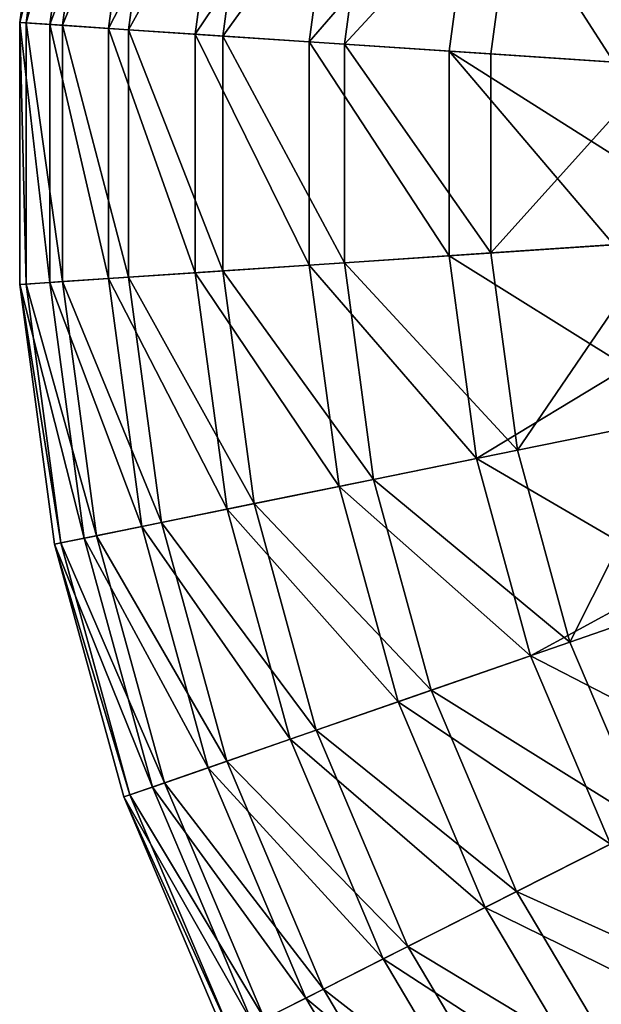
# Model space of a CAD drawing. Header units: millimetres. Extents: x 5 to 159, y 108 to 1015.
# Tile 20 of 250: x 99 to 108, y 131 to 146. Entities that reach past the tile are written whole.
import ezdxf

# ---------------------------------------------------------------- set-up
doc = ezdxf.new("R2010")
doc.units = ezdxf.units.MM
doc.header["$LTSCALE"] = 25.4
doc.layers.get('0').update_dxf_attribs({"true_color": 0xff5454})

# ---------------------------------------------------------------- blocks, each defined once
blk = doc.blocks.new('SPIDER-6792-9745.STL#2')
at = {"color": 7, "true_color": 0xffffff}
mesh = blk.add_polyface(dxfattribs=at)
corners = [(99.631, 150.207, 47.228), (98.632, 146.282, 42.749), (99.099, 146.251, 47.228), (99.173, 150.3, 42.749)]
mesh.append_faces([[corners[k] for k in face] for face in [(0, 1, 2), (1, 0, 3)]], dxfattribs={"vtx0": -1, "color": 7})
mesh = blk.add_polyface(dxfattribs=at)
corners = [(98.632, 146.282, 42.749), (99.269, 150.281, 39.058), (98.73, 146.276, 39.058), (99.173, 150.3, 42.749)]
mesh.append_faces([[corners[k] for k in face] for face in [(0, 1, 2), (1, 0, 3)]], dxfattribs={"vtx0": -1, "color": 7})
mesh = blk.add_polyface(dxfattribs=at)
corners = [(98.73, 146.276, 39.058), (99.823, 150.168, 35.41), (99.294, 146.238, 35.41), (99.269, 150.281, 39.058)]
mesh.append_faces([[corners[k] for k in face] for face in [(0, 1, 2), (1, 0, 3)]], dxfattribs={"vtx0": -1, "color": 7})
mesh = blk.add_polyface(dxfattribs=at)
corners = [(100.523, 150.026, 51.638), (99.099, 146.251, 47.228), (100.007, 146.19, 51.638), (99.631, 150.207, 47.228)]
mesh.append_faces([[corners[k] for k in face] for face in [(0, 1, 2), (1, 0, 3)]], dxfattribs={"vtx0": -1, "color": 7})
mesh = blk.add_polyface(dxfattribs=at)
corners = [(99.294, 146.238, 35.41), (100.826, 149.964, 31.862), (100.315, 146.17, 31.862), (99.823, 150.168, 35.41)]
mesh.append_faces([[corners[k] for k in face] for face in [(0, 1, 2), (1, 0, 3)]], dxfattribs={"vtx0": -1, "color": 7})
mesh = blk.add_polyface(dxfattribs=at)
corners = [(101.841, 149.758, 55.936), (100.007, 146.19, 51.638), (101.349, 146.1, 55.936), (100.523, 150.026, 51.638)]
mesh.append_faces([[corners[k] for k in face] for face in [(0, 1, 2), (1, 0, 3)]], dxfattribs={"vtx0": -1, "color": 7})
mesh = blk.add_polyface(dxfattribs=at)
corners = [(100.315, 146.17, 31.862), (102.261, 149.673, 28.473), (101.777, 146.072, 28.473), (100.826, 149.964, 31.862)]
mesh.append_faces([[corners[k] for k in face] for face in [(0, 1, 2), (1, 0, 3)]], dxfattribs={"vtx0": -1, "color": 7})
mesh = blk.add_polyface(dxfattribs=at)
corners = [(103.572, 149.406, 60.078), (101.349, 146.1, 55.936), (103.112, 145.982, 60.078), (101.841, 149.758, 55.936)]
mesh.append_faces([[corners[k] for k in face] for face in [(0, 1, 2), (1, 0, 3)]], dxfattribs={"vtx0": -1, "color": 7})
mesh = blk.add_polyface(dxfattribs=at)
corners = [(101.777, 146.072, 28.473), (104.106, 149.297, 25.297), (103.656, 145.946, 25.297), (102.261, 149.673, 28.473)]
mesh.append_faces([[corners[k] for k in face] for face in [(0, 1, 2), (1, 0, 3)]], dxfattribs={"vtx0": -1, "color": 7})
mesh = blk.add_polyface(dxfattribs=at)
corners = [(105.698, 148.974, 64.024), (103.112, 145.982, 60.078), (105.276, 145.837, 64.024), (103.572, 149.406, 60.078)]
mesh.append_faces([[corners[k] for k in face] for face in [(0, 1, 2), (1, 0, 3)]], dxfattribs={"vtx0": -1, "color": 7})
mesh = blk.add_polyface(dxfattribs=at)
corners = [(103.656, 145.946, 25.297), (106.331, 148.845, 22.385), (105.921, 145.794, 22.385), (104.106, 149.297, 25.297)]
mesh.append_faces([[corners[k] for k in face] for face in [(0, 1, 2), (1, 0, 3)]], dxfattribs={"vtx0": -1, "color": 7})
mesh = blk.add_polyface(dxfattribs=at)
corners = [(105.698, 148.974, 64.024), (105.276, 145.837, 64.024), (107.822, 145.667, 67.734)]
mesh.append_faces([[corners[k] for k in face] for face in [(0, 1, 2)]], dxfattribs={"color": 7})
mesh = blk.add_polyface(dxfattribs=at)
corners = [(105.698, 148.974, 64.024), (107.822, 145.667, 67.734), (108.035, 147.562, 67.734)]
mesh.append_faces([[corners[k] for k in face] for face in [(0, 1, 2)]], dxfattribs={"color": 7})
mesh = blk.add_polyface(dxfattribs=at)
corners = [(106.331, 148.845, 22.385), (108.537, 145.619, 19.785), (105.921, 145.794, 22.385), (108.9, 148.323, 19.785)]
mesh.append_faces([[corners[k] for k in face] for face in [(0, 1, 2), (1, 0, 3)]], dxfattribs={"vtx0": -1, "color": 7})
mesh = blk.add_polyface(dxfattribs=at)
corners = [(99.099, 142.259, 47.228), (98.632, 146.282, 42.749), (98.632, 142.228, 42.749), (99.099, 146.251, 47.228)]
mesh.append_faces([[corners[k] for k in face] for face in [(0, 1, 2), (1, 0, 3)]], dxfattribs={"vtx0": -1, "color": 7})
mesh = blk.add_polyface(dxfattribs=at)
corners = [(98.632, 146.282, 42.749), (98.73, 142.234, 39.058), (98.632, 142.228, 42.749), (98.73, 146.276, 39.058)]
mesh.append_faces([[corners[k] for k in face] for face in [(0, 1, 2), (1, 0, 3)]], dxfattribs={"vtx0": -1, "color": 7})
mesh = blk.add_polyface(dxfattribs=at)
corners = [(98.73, 146.276, 39.058), (99.294, 142.272, 35.41), (98.73, 142.234, 39.058), (99.294, 146.238, 35.41)]
mesh.append_faces([[corners[k] for k in face] for face in [(0, 1, 2), (1, 0, 3)]], dxfattribs={"vtx0": -1, "color": 7})
mesh = blk.add_polyface(dxfattribs=at)
corners = [(100.007, 142.32, 51.638), (99.099, 146.251, 47.228), (99.099, 142.259, 47.228), (100.007, 146.19, 51.638)]
mesh.append_faces([[corners[k] for k in face] for face in [(0, 1, 2), (1, 0, 3)]], dxfattribs={"vtx0": -1, "color": 7})
mesh = blk.add_polyface(dxfattribs=at)
corners = [(99.294, 146.238, 35.41), (100.315, 142.341, 31.862), (99.294, 142.272, 35.41), (100.315, 146.17, 31.862)]
mesh.append_faces([[corners[k] for k in face] for face in [(0, 1, 2), (1, 0, 3)]], dxfattribs={"vtx0": -1, "color": 7})
mesh = blk.add_polyface(dxfattribs=at)
corners = [(101.349, 142.41, 55.936), (100.007, 146.19, 51.638), (100.007, 142.32, 51.638), (101.349, 146.1, 55.936)]
mesh.append_faces([[corners[k] for k in face] for face in [(0, 1, 2), (1, 0, 3)]], dxfattribs={"vtx0": -1, "color": 7})
mesh = blk.add_polyface(dxfattribs=at)
corners = [(100.315, 146.17, 31.862), (101.777, 142.438, 28.473), (100.315, 142.341, 31.862), (101.777, 146.072, 28.473)]
mesh.append_faces([[corners[k] for k in face] for face in [(0, 1, 2), (1, 0, 3)]], dxfattribs={"vtx0": -1, "color": 7})
mesh = blk.add_polyface(dxfattribs=at)
corners = [(103.112, 142.528, 60.078), (101.349, 146.1, 55.936), (101.349, 142.41, 55.936), (103.112, 145.982, 60.078)]
mesh.append_faces([[corners[k] for k in face] for face in [(0, 1, 2), (1, 0, 3)]], dxfattribs={"vtx0": -1, "color": 7})
mesh = blk.add_polyface(dxfattribs=at)
corners = [(101.777, 146.072, 28.473), (103.656, 142.564, 25.297), (101.777, 142.438, 28.473), (103.656, 145.946, 25.297)]
mesh.append_faces([[corners[k] for k in face] for face in [(0, 1, 2), (1, 0, 3)]], dxfattribs={"vtx0": -1, "color": 7})
mesh = blk.add_polyface(dxfattribs=at)
corners = [(105.276, 142.673, 64.024), (103.112, 145.982, 60.078), (103.112, 142.528, 60.078), (105.276, 145.837, 64.024)]
mesh.append_faces([[corners[k] for k in face] for face in [(0, 1, 2), (1, 0, 3)]], dxfattribs={"vtx0": -1, "color": 7})
mesh = blk.add_polyface(dxfattribs=at)
corners = [(103.656, 145.946, 25.297), (105.921, 142.716, 22.385), (103.656, 142.564, 25.297), (105.921, 145.794, 22.385)]
mesh.append_faces([[corners[k] for k in face] for face in [(0, 1, 2), (1, 0, 3)]], dxfattribs={"vtx0": -1, "color": 7})
mesh = blk.add_polyface(dxfattribs=at)
corners = [(105.276, 145.837, 64.024), (105.276, 142.673, 64.024), (107.822, 142.843, 67.734)]
mesh.append_faces([[corners[k] for k in face] for face in [(0, 1, 2)]], dxfattribs={"color": 7})
mesh = blk.add_polyface(dxfattribs=at)
corners = [(105.276, 145.837, 64.024), (107.822, 142.843, 67.734), (107.775, 144.255, 67.734)]
mesh.append_faces([[corners[k] for k in face] for face in [(0, 1, 2)]], dxfattribs={"color": 7})
mesh = blk.add_polyface(dxfattribs=at)
corners = [(105.276, 145.837, 64.024), (107.775, 144.255, 67.734), (107.822, 145.667, 67.734)]
mesh.append_faces([[corners[k] for k in face] for face in [(0, 1, 2)]], dxfattribs={"color": 7})
mesh = blk.add_polyface(dxfattribs=at)
corners = [(108.537, 145.619, 19.785), (105.921, 142.716, 22.385), (105.921, 145.794, 22.385), (108.537, 142.891, 19.785)]
mesh.append_faces([[corners[k] for k in face] for face in [(0, 1, 2), (1, 0, 3)]], dxfattribs={"vtx0": -1, "color": 7})
mesh = blk.add_polyface(dxfattribs=at)
corners = [(108.537, 142.891, 19.785), (106.331, 139.665, 22.385), (105.921, 142.716, 22.385), (108.9, 140.187, 19.785)]
mesh.append_faces([[corners[k] for k in face] for face in [(0, 1, 2), (1, 0, 3)]], dxfattribs={"vtx0": -1, "color": 7})
mesh = blk.add_polyface(dxfattribs=at)
corners = [(107.822, 142.843, 67.734), (105.276, 142.673, 64.024), (108.035, 140.948, 67.734)]
mesh.append_faces([[corners[k] for k in face] for face in [(0, 1, 2)]], dxfattribs={"color": 7})
mesh = blk.add_polyface(dxfattribs=at)
corners = [(105.698, 139.536, 64.024), (103.112, 142.528, 60.078), (103.572, 139.104, 60.078), (105.276, 142.673, 64.024)]
mesh.append_faces([[corners[k] for k in face] for face in [(0, 1, 2), (1, 0, 3)]], dxfattribs={"vtx0": -1, "color": 7})
mesh = blk.add_polyface(dxfattribs=at)
corners = [(103.656, 142.564, 25.297), (106.331, 139.665, 22.385), (104.106, 139.213, 25.297), (105.921, 142.716, 22.385)]
mesh.append_faces([[corners[k] for k in face] for face in [(0, 1, 2), (1, 0, 3)]], dxfattribs={"vtx0": -1, "color": 7})
mesh = blk.add_polyface(dxfattribs=at)
corners = [(105.276, 142.673, 64.024), (105.698, 139.536, 64.024), (108.035, 140.948, 67.734)]
mesh.append_faces([[corners[k] for k in face] for face in [(0, 1, 2)]], dxfattribs={"color": 7})
mesh = blk.add_polyface(dxfattribs=at)
corners = [(100.315, 142.341, 31.862), (102.261, 138.838, 28.473), (100.826, 138.546, 31.862), (101.777, 142.438, 28.473)]
mesh.append_faces([[corners[k] for k in face] for face in [(0, 1, 2), (1, 0, 3)]], dxfattribs={"vtx0": -1, "color": 7})
mesh = blk.add_polyface(dxfattribs=at)
corners = [(103.572, 139.104, 60.078), (101.349, 142.41, 55.936), (101.841, 138.752, 55.936), (103.112, 142.528, 60.078)]
mesh.append_faces([[corners[k] for k in face] for face in [(0, 1, 2), (1, 0, 3)]], dxfattribs={"vtx0": -1, "color": 7})
mesh = blk.add_polyface(dxfattribs=at)
corners = [(101.777, 142.438, 28.473), (104.106, 139.213, 25.297), (102.261, 138.838, 28.473), (103.656, 142.564, 25.297)]
mesh.append_faces([[corners[k] for k in face] for face in [(0, 1, 2), (1, 0, 3)]], dxfattribs={"vtx0": -1, "color": 7})
mesh = blk.add_polyface(dxfattribs=at)
corners = [(98.73, 142.234, 39.058), (99.823, 138.342, 35.41), (99.269, 138.229, 39.058), (99.294, 142.272, 35.41)]
mesh.append_faces([[corners[k] for k in face] for face in [(0, 1, 2), (1, 0, 3)]], dxfattribs={"vtx0": -1, "color": 7})
mesh = blk.add_polyface(dxfattribs=at)
corners = [(100.523, 138.484, 51.638), (99.099, 142.259, 47.228), (99.631, 138.303, 47.228), (100.007, 142.32, 51.638)]
mesh.append_faces([[corners[k] for k in face] for face in [(0, 1, 2), (1, 0, 3)]], dxfattribs={"vtx0": -1, "color": 7})
mesh = blk.add_polyface(dxfattribs=at)
corners = [(99.294, 142.272, 35.41), (100.826, 138.546, 31.862), (99.823, 138.342, 35.41), (100.315, 142.341, 31.862)]
mesh.append_faces([[corners[k] for k in face] for face in [(0, 1, 2), (1, 0, 3)]], dxfattribs={"vtx0": -1, "color": 7})
mesh = blk.add_polyface(dxfattribs=at)
corners = [(101.841, 138.752, 55.936), (100.007, 142.32, 51.638), (100.523, 138.484, 51.638), (101.349, 142.41, 55.936)]
mesh.append_faces([[corners[k] for k in face] for face in [(0, 1, 2), (1, 0, 3)]], dxfattribs={"vtx0": -1, "color": 7})
mesh = blk.add_polyface(dxfattribs=at)
corners = [(99.631, 138.303, 47.228), (98.632, 142.228, 42.749), (99.173, 138.21, 42.749), (99.099, 142.259, 47.228)]
mesh.append_faces([[corners[k] for k in face] for face in [(0, 1, 2), (1, 0, 3)]], dxfattribs={"vtx0": -1, "color": 7})
mesh = blk.add_polyface(dxfattribs=at)
corners = [(98.632, 142.228, 42.749), (99.269, 138.229, 39.058), (99.173, 138.21, 42.749), (98.73, 142.234, 39.058)]
mesh.append_faces([[corners[k] for k in face] for face in [(0, 1, 2), (1, 0, 3)]], dxfattribs={"vtx0": -1, "color": 7})
mesh = blk.add_polyface(dxfattribs=at)
corners = [(108.035, 140.948, 67.734), (105.698, 139.536, 64.024), (108.809, 137.723, 67.734)]
mesh.append_faces([[corners[k] for k in face] for face in [(0, 1, 2)]], dxfattribs={"color": 7})
mesh = blk.add_polyface(dxfattribs=at)
corners = [(108.9, 140.187, 19.785), (107.145, 136.696, 22.385), (106.331, 139.665, 22.385), (109.621, 137.556, 19.785)]
mesh.append_faces([[corners[k] for k in face] for face in [(0, 1, 2), (1, 0, 3)]], dxfattribs={"vtx0": -1, "color": 7})
mesh = blk.add_polyface(dxfattribs=at)
corners = [(106.534, 136.484, 64.024), (103.572, 139.104, 60.078), (104.485, 135.772, 60.078), (105.698, 139.536, 64.024)]
mesh.append_faces([[corners[k] for k in face] for face in [(0, 1, 2), (1, 0, 3)]], dxfattribs={"vtx0": -1, "color": 7})
mesh = blk.add_polyface(dxfattribs=at)
corners = [(104.106, 139.213, 25.297), (107.145, 136.696, 22.385), (105, 135.951, 25.297), (106.331, 139.665, 22.385)]
mesh.append_faces([[corners[k] for k in face] for face in [(0, 1, 2), (1, 0, 3)]], dxfattribs={"vtx0": -1, "color": 7})
mesh = blk.add_polyface(dxfattribs=at)
corners = [(105.698, 139.536, 64.024), (106.534, 136.484, 64.024), (108.809, 137.723, 67.734)]
mesh.append_faces([[corners[k] for k in face] for face in [(0, 1, 2)]], dxfattribs={"color": 7})
mesh = blk.add_polyface(dxfattribs=at)
corners = [(104.485, 135.772, 60.078), (101.841, 138.752, 55.936), (102.816, 135.193, 55.936), (103.572, 139.104, 60.078)]
mesh.append_faces([[corners[k] for k in face] for face in [(0, 1, 2), (1, 0, 3)]], dxfattribs={"vtx0": -1, "color": 7})
mesh = blk.add_polyface(dxfattribs=at)
corners = [(102.261, 138.838, 28.473), (105, 135.951, 25.297), (103.221, 135.333, 28.473), (104.106, 139.213, 25.297)]
mesh.append_faces([[corners[k] for k in face] for face in [(0, 1, 2), (1, 0, 3)]], dxfattribs={"vtx0": -1, "color": 7})
mesh = blk.add_polyface(dxfattribs=at)
corners = [(100.826, 138.546, 31.862), (103.221, 135.333, 28.473), (101.837, 134.853, 31.862), (102.261, 138.838, 28.473)]
mesh.append_faces([[corners[k] for k in face] for face in [(0, 1, 2), (1, 0, 3)]], dxfattribs={"vtx0": -1, "color": 7})
mesh = blk.add_polyface(dxfattribs=at)
corners = [(102.816, 135.193, 55.936), (100.523, 138.484, 51.638), (101.546, 134.752, 51.638), (101.841, 138.752, 55.936)]
mesh.append_faces([[corners[k] for k in face] for face in [(0, 1, 2), (1, 0, 3)]], dxfattribs={"vtx0": -1, "color": 7})
mesh = blk.add_polyface(dxfattribs=at)
corners = [(101.546, 134.752, 51.638), (99.631, 138.303, 47.228), (100.685, 134.453, 47.228), (100.523, 138.484, 51.638)]
mesh.append_faces([[corners[k] for k in face] for face in [(0, 1, 2), (1, 0, 3)]], dxfattribs={"vtx0": -1, "color": 7})
mesh = blk.add_polyface(dxfattribs=at)
corners = [(99.823, 138.342, 35.41), (101.837, 134.853, 31.862), (100.87, 134.517, 35.41), (100.826, 138.546, 31.862)]
mesh.append_faces([[corners[k] for k in face] for face in [(0, 1, 2), (1, 0, 3)]], dxfattribs={"vtx0": -1, "color": 7})
mesh = blk.add_polyface(dxfattribs=at)
corners = [(99.269, 138.229, 39.058), (100.87, 134.517, 35.41), (100.336, 134.332, 39.058), (99.823, 138.342, 35.41)]
mesh.append_faces([[corners[k] for k in face] for face in [(0, 1, 2), (1, 0, 3)]], dxfattribs={"vtx0": -1, "color": 7})
mesh = blk.add_polyface(dxfattribs=at)
corners = [(100.685, 134.453, 47.228), (99.173, 138.21, 42.749), (100.244, 134.3, 42.749), (99.631, 138.303, 47.228)]
mesh.append_faces([[corners[k] for k in face] for face in [(0, 1, 2), (1, 0, 3)]], dxfattribs={"vtx0": -1, "color": 7})
mesh = blk.add_polyface(dxfattribs=at)
corners = [(99.173, 138.21, 42.749), (100.336, 134.332, 39.058), (100.244, 134.3, 42.749), (99.269, 138.229, 39.058)]
mesh.append_faces([[corners[k] for k in face] for face in [(0, 1, 2), (1, 0, 3)]], dxfattribs={"vtx0": -1, "color": 7})
mesh = blk.add_polyface(dxfattribs=at)
corners = [(108.809, 137.723, 67.734), (106.534, 136.484, 64.024), (110.079, 134.658, 67.734)]
mesh.append_faces([[corners[k] for k in face] for face in [(0, 1, 2)]], dxfattribs={"color": 7})
mesh = blk.add_polyface(dxfattribs=at)
corners = [(109.621, 137.556, 19.785), (108.347, 133.862, 22.385), (107.145, 136.696, 22.385), (110.686, 135.044, 19.785)]
mesh.append_faces([[corners[k] for k in face] for face in [(0, 1, 2), (1, 0, 3)]], dxfattribs={"vtx0": -1, "color": 7})
mesh = blk.add_polyface(dxfattribs=at)
corners = [(105, 135.951, 25.297), (108.347, 133.862, 22.385), (106.32, 132.838, 25.297), (107.145, 136.696, 22.385)]
mesh.append_faces([[corners[k] for k in face] for face in [(0, 1, 2), (1, 0, 3)]], dxfattribs={"vtx0": -1, "color": 7})
mesh = blk.add_polyface(dxfattribs=at)
corners = [(107.77, 133.57, 64.024), (104.485, 135.772, 60.078), (105.833, 132.592, 60.078), (106.534, 136.484, 64.024)]
mesh.append_faces([[corners[k] for k in face] for face in [(0, 1, 2), (1, 0, 3)]], dxfattribs={"vtx0": -1, "color": 7})
mesh = blk.add_polyface(dxfattribs=at)
corners = [(106.534, 136.484, 64.024), (107.77, 133.57, 64.024), (110.079, 134.658, 67.734)]
mesh.append_faces([[corners[k] for k in face] for face in [(0, 1, 2)]], dxfattribs={"color": 7})
mesh = blk.add_polyface(dxfattribs=at)
corners = [(103.221, 135.333, 28.473), (106.32, 132.838, 25.297), (104.639, 131.988, 28.473), (105, 135.951, 25.297)]
mesh.append_faces([[corners[k] for k in face] for face in [(0, 1, 2), (1, 0, 3)]], dxfattribs={"vtx0": -1, "color": 7})
mesh = blk.add_polyface(dxfattribs=at)
corners = [(105.833, 132.592, 60.078), (102.816, 135.193, 55.936), (104.257, 131.795, 55.936), (104.485, 135.772, 60.078)]
mesh.append_faces([[corners[k] for k in face] for face in [(0, 1, 2), (1, 0, 3)]], dxfattribs={"vtx0": -1, "color": 7})
mesh = blk.add_polyface(dxfattribs=at)
corners = [(101.837, 134.853, 31.862), (104.639, 131.988, 28.473), (103.332, 131.328, 31.862), (103.221, 135.333, 28.473)]
mesh.append_faces([[corners[k] for k in face] for face in [(0, 1, 2), (1, 0, 3)]], dxfattribs={"vtx0": -1, "color": 7})
mesh = blk.add_polyface(dxfattribs=at)
corners = [(104.257, 131.795, 55.936), (101.546, 134.752, 51.638), (103.057, 131.189, 51.638), (102.816, 135.193, 55.936)]
mesh.append_faces([[corners[k] for k in face] for face in [(0, 1, 2), (1, 0, 3)]], dxfattribs={"vtx0": -1, "color": 7})
mesh = blk.add_polyface(dxfattribs=at)
corners = [(100.87, 134.517, 35.41), (103.332, 131.328, 31.862), (102.418, 130.866, 35.41), (101.837, 134.853, 31.862)]
mesh.append_faces([[corners[k] for k in face] for face in [(0, 1, 2), (1, 0, 3)]], dxfattribs={"vtx0": -1, "color": 7})
mesh = blk.add_polyface(dxfattribs=at)
corners = [(103.057, 131.189, 51.638), (100.685, 134.453, 47.228), (102.244, 130.778, 47.228), (101.546, 134.752, 51.638)]
mesh.append_faces([[corners[k] for k in face] for face in [(0, 1, 2), (1, 0, 3)]], dxfattribs={"vtx0": -1, "color": 7})
mesh = blk.add_polyface(dxfattribs=at)
corners = [(100.336, 134.332, 39.058), (102.418, 130.866, 35.41), (101.914, 130.611, 39.058), (100.87, 134.517, 35.41)]
mesh.append_faces([[corners[k] for k in face] for face in [(0, 1, 2), (1, 0, 3)]], dxfattribs={"vtx0": -1, "color": 7})
mesh = blk.add_polyface(dxfattribs=at)
corners = [(102.244, 130.778, 47.228), (100.244, 134.3, 42.749), (101.827, 130.567, 42.749), (100.685, 134.453, 47.228)]
mesh.append_faces([[corners[k] for k in face] for face in [(0, 1, 2), (1, 0, 3)]], dxfattribs={"vtx0": -1, "color": 7})
mesh = blk.add_polyface(dxfattribs=at)
corners = [(100.244, 134.3, 42.749), (101.914, 130.611, 39.058), (101.827, 130.567, 42.749), (100.336, 134.332, 39.058)]
mesh.append_faces([[corners[k] for k in face] for face in [(0, 1, 2), (1, 0, 3)]], dxfattribs={"vtx0": -1, "color": 7})
mesh = blk.add_polyface(dxfattribs=at)
corners = [(106.32, 132.838, 25.297), (109.915, 131.213, 22.385), (108.043, 129.928, 25.297), (108.347, 133.862, 22.385)]
mesh.append_faces([[corners[k] for k in face] for face in [(0, 1, 2), (1, 0, 3)]], dxfattribs={"vtx0": -1, "color": 7})
mesh = blk.add_polyface(dxfattribs=at)
corners = [(109.382, 130.847, 64.024), (105.833, 132.592, 60.078), (107.594, 129.619, 60.078), (107.77, 133.57, 64.024)]
mesh.append_faces([[corners[k] for k in face] for face in [(0, 1, 2), (1, 0, 3)]], dxfattribs={"vtx0": -1, "color": 7})
mesh = blk.add_polyface(dxfattribs=at)
corners = [(104.639, 131.988, 28.473), (108.043, 129.928, 25.297), (106.491, 128.862, 28.473), (106.32, 132.838, 25.297)]
mesh.append_faces([[corners[k] for k in face] for face in [(0, 1, 2), (1, 0, 3)]], dxfattribs={"vtx0": -1, "color": 7})
mesh = blk.add_polyface(dxfattribs=at)
corners = [(107.594, 129.619, 60.078), (104.257, 131.795, 55.936), (106.138, 128.62, 55.936), (105.833, 132.592, 60.078)]
mesh.append_faces([[corners[k] for k in face] for face in [(0, 1, 2), (1, 0, 3)]], dxfattribs={"vtx0": -1, "color": 7})
mesh = blk.add_polyface(dxfattribs=at)
corners = [(103.332, 131.328, 31.862), (106.491, 128.862, 28.473), (105.283, 128.033, 31.862), (104.639, 131.988, 28.473)]
mesh.append_faces([[corners[k] for k in face] for face in [(0, 1, 2), (1, 0, 3)]], dxfattribs={"vtx0": -1, "color": 7})
mesh = blk.add_polyface(dxfattribs=at)
corners = [(106.138, 128.62, 55.936), (103.057, 131.189, 51.638), (105.029, 127.859, 51.638), (104.257, 131.795, 55.936)]
mesh.append_faces([[corners[k] for k in face] for face in [(0, 1, 2), (1, 0, 3)]], dxfattribs={"vtx0": -1, "color": 7})
mesh = blk.add_polyface(dxfattribs=at)
corners = [(102.418, 130.866, 35.41), (105.283, 128.033, 31.862), (104.439, 127.454, 35.41), (103.332, 131.328, 31.862)]
mesh.append_faces([[corners[k] for k in face] for face in [(0, 1, 2), (1, 0, 3)]], dxfattribs={"vtx0": -1, "color": 7})
mesh = blk.add_polyface(dxfattribs=at)
corners = [(105.029, 127.859, 51.638), (102.244, 130.778, 47.228), (104.278, 127.343, 47.228), (103.057, 131.189, 51.638)]
mesh.append_faces([[corners[k] for k in face] for face in [(0, 1, 2), (1, 0, 3)]], dxfattribs={"vtx0": -1, "color": 7})

msp = doc.modelspace()

# ---------------------------------------------------------------- block references
at = {"color": 250, "true_color": 0x262626}
msp.add_blockref('SPIDER-6792-9745.STL#2', (0, 0), dxfattribs=at)

doc.saveas('drawing.dxf')
